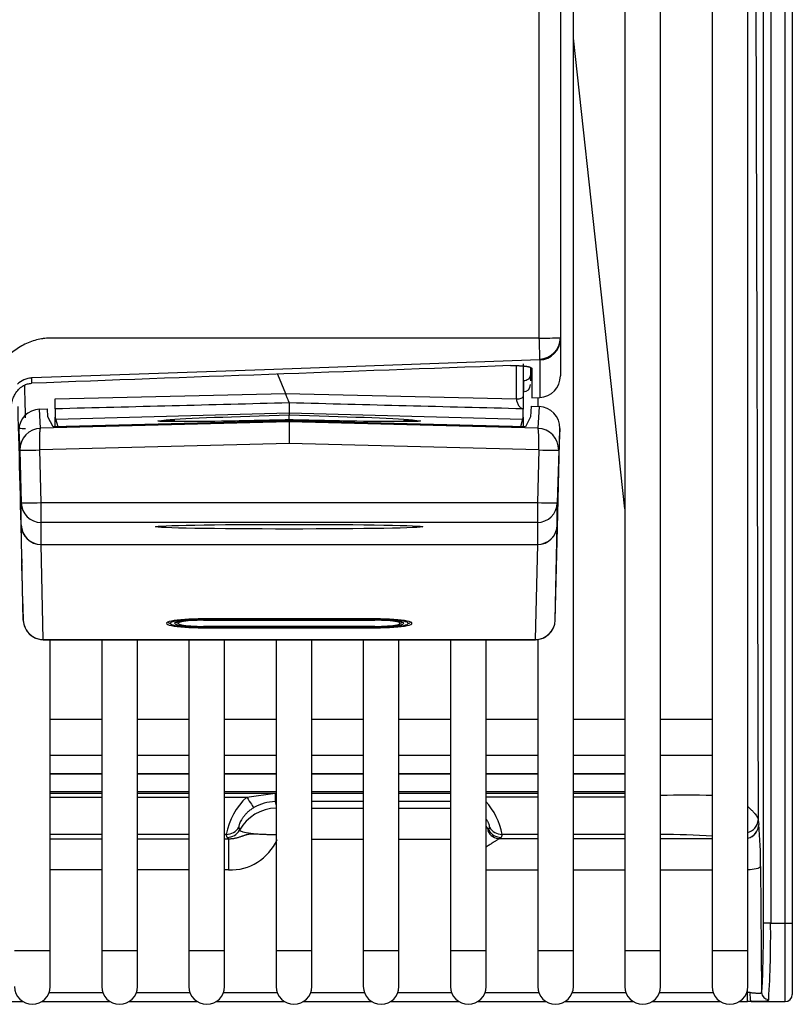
# Model space of a CAD drawing. Header units: millimetres. Extents: x 61 to 344, y 18 to 427.
# Tile 6 of 29: x 161 to 172, y 18 to 31. Entities that reach past the tile are written whole.
import ezdxf

# ---------------------------------------------------------------- set-up
doc = ezdxf.new("R2010")
doc.units = ezdxf.units.MM
doc.layers.add('146338PRO-HÜLLEN', color=7, linetype='Continuous')
doc.layers.add('Standard', color=7, linetype='Continuous')

# ---------------------------------------------------------------- blocks, each defined once
blk = doc.blocks.new('SE1')
at = {"layer": '146338PRO-HÜLLEN', "color": 7, "linetype": 'Continuous'}
for p, q in [((168.634, 39.653), (168.634, 26.91)), ((168.934, 39.653), (168.934, 26.913)), ((169.116, 18.323), (169.116, 39.653)), ((169.838, 39.023), (169.838, 18.323)), ((170.338, 18.323), (170.338, 39.023)), ((171.06, 39.023), (171.06, 18.323)), ((171.56, 18.323), (171.56, 39.023)), ((171.781, 18.71), (171.781, 38.42)), ((171.881, 38.42), (171.881, 18.71)), ((172.084, 18.71), (172.084, 38.42)), ((172.184, 38.42), (172.184, 18.71)), ((171.658, 37.423), (171.707, 20.154)), ((169.838, 24.518), (169.116, 31.111)), ((168.934, 26.913), (168.934, 26.899)), ((168.934, 26.899), (168.934, 26.378)), ((168.645, 26.604), (164.789, 26.466)), ((168.317, 26.056), (168.317, 26.524)), ((168.414, 26.548), (168.414, 26.093)), ((168.514, 26.498), (168.514, 26.391)), ((168.645, 26.604), (168.645, 26.078)), ((162.219, 26.375), (161.524, 26.35)), ((164.789, 26.466), (162.219, 26.375)), ((164.97, 26.404), (165.08, 26.134)), ((168.514, 26.391), (168.514, 26.312)), ((168.534, 26.479), (168.534, 26.074)), ((161.524, 26.35), (161.524, 26.276)), ((168.414, 26.093), (168.414, 25.913)), ((168.417, 26.157), (168.422, 26.157)), ((161.854, 25.917), (161.854, 26.056)), ((165.134, 26.004), (165.134, 26.003)), ((165.134, 26.002), (165.134, 26.003)), ((165.134, 26.001), (165.134, 25.864)), ((165.134, 26.001), (165.134, 26.001)), ((168.524, 25.954), (168.517, 25.804)), ((168.524, 25.954), (168.635, 25.951)), ((168.534, 26.074), (168.645, 26.078)), ((168.616, 26.077), (168.616, 25.951)), ((168.635, 25.951), (168.619, 25.645)), ((168.635, 25.951), (168.635, 25.951)), ((161.636, 25.913), (161.746, 25.916)), ((161.65, 25.645), (161.636, 25.913)), ((161.752, 25.804), (161.746, 25.916)), ((161.824, 25.664), (161.752, 25.804)), ((161.854, 25.917), (161.854, 25.803)), ((161.863, 25.773), (165.134, 25.864)), ((165.134, 25.864), (165.134, 25.828)), ((165.134, 25.864), (168.405, 25.773)), ((168.414, 25.803), (168.414, 25.917)), ((168.517, 25.804), (168.445, 25.664)), ((165.134, 25.736), (161.65, 25.645)), ((165.134, 25.751), (161.824, 25.664)), ((161.863, 25.773), (161.854, 25.803)), ((161.854, 25.665), (161.854, 25.803)), ((161.895, 25.667), (161.863, 25.773)), ((165.134, 25.752), (161.895, 25.667)), ((161.895, 25.667), (161.895, 25.666)), ((165.134, 25.764), (165.134, 25.752)), ((168.373, 25.667), (165.134, 25.752)), ((165.134, 25.736), (165.134, 25.751)), ((168.445, 25.664), (165.134, 25.751)), ((165.134, 25.736), (165.134, 25.433)), ((168.619, 25.645), (165.134, 25.736)), ((168.405, 25.773), (168.373, 25.667)), ((168.373, 25.667), (168.373, 25.666)), ((168.414, 25.803), (168.405, 25.773)), ((168.414, 25.803), (168.414, 25.665)), ((161.344, 25.608), (161.358, 25.336)), ((168.895, 24.25), (168.927, 25.643)), ((168.927, 25.643), (168.911, 25.336)), ((165.134, 25.433), (161.638, 25.342)), ((168.631, 25.342), (165.134, 25.433)), ((161.358, 25.336), (161.377, 24.599)), ((161.638, 25.342), (161.638, 25.341)), ((161.657, 24.604), (161.638, 25.341)), ((168.631, 25.341), (168.611, 24.604)), ((168.631, 25.341), (168.631, 25.342)), ((168.911, 25.336), (168.891, 24.599)), ((161.377, 24.29), (161.377, 24.599)), ((161.657, 24.604), (168.611, 24.604)), ((161.657, 24.326), (161.657, 24.604)), ((168.611, 24.604), (168.611, 24.326)), ((168.891, 24.29), (168.891, 24.599)), ((161.407, 22.955), (161.377, 24.286)), ((161.657, 24.018), (161.657, 24.326)), ((168.611, 24.326), (161.657, 24.326)), ((168.611, 24.326), (168.611, 24.018)), ((168.861, 22.955), (168.891, 24.286)), ((168.861, 22.955), (168.895, 24.25)), ((161.657, 24.018), (168.611, 24.018)), ((161.687, 22.685), (161.657, 24.016)), ((161.657, 24.016), (168.611, 24.016)), ((168.611, 24.016), (168.582, 22.685)), ((161.401, 23.186), (161.402, 23.132)), ((161.402, 23.132), (161.407, 22.955)), ((163.449, 22.934), (163.449, 22.931)), ((166.344, 22.974), (163.924, 22.974)), ((163.924, 22.974), (163.924, 22.974)), ((163.924, 22.974), (166.344, 22.974)), ((163.934, 22.968), (163.934, 22.974)), ((163.934, 22.968), (166.334, 22.968)), ((166.334, 22.961), (163.934, 22.961)), ((163.934, 22.961), (163.934, 22.961)), ((163.934, 22.961), (166.334, 22.961)), ((163.934, 22.955), (163.934, 22.961)), ((163.934, 22.955), (166.334, 22.955)), ((166.334, 22.974), (166.334, 22.968)), ((166.334, 22.961), (166.334, 22.961)), ((166.334, 22.961), (166.334, 22.955)), ((166.344, 22.974), (166.344, 22.974)), ((166.82, 22.931), (166.82, 22.934)), ((163.924, 22.855), (163.924, 22.85)), ((163.924, 22.85), (166.344, 22.85)), ((163.934, 22.862), (163.934, 22.868)), ((166.334, 22.868), (163.934, 22.868)), ((163.934, 22.868), (163.934, 22.868)), ((163.934, 22.868), (166.334, 22.868)), ((163.934, 22.862), (166.334, 22.862)), ((166.334, 22.855), (163.934, 22.855)), ((163.934, 22.855), (163.934, 22.855)), ((163.934, 22.855), (166.334, 22.855)), ((166.334, 22.862), (166.334, 22.868)), ((166.334, 22.868), (166.334, 22.868)), ((166.334, 22.855), (166.334, 22.855)), ((166.344, 22.855), (166.344, 22.85)), ((161.683, 22.682), (168.585, 22.682)), ((161.687, 22.685), (161.687, 22.684)), ((161.687, 22.684), (168.581, 22.684)), ((161.784, 18.323), (161.784, 22.682)), ((162.506, 22.682), (162.506, 18.323)), ((163.006, 18.323), (163.006, 22.682)), ((163.728, 22.682), (163.728, 18.323)), ((164.228, 18.323), (164.228, 22.682)), ((164.95, 22.682), (164.95, 18.323)), ((165.45, 18.323), (165.45, 22.682)), ((166.172, 22.682), (166.172, 18.323)), ((166.672, 18.323), (166.672, 22.682)), ((167.394, 22.682), (167.394, 18.323)), ((167.894, 18.323), (167.894, 22.682)), ((168.581, 22.684), (168.582, 22.685)), ((168.616, 22.689), (168.616, 18.323)), ((162.506, 21.563), (161.784, 21.563)), ((163.728, 21.563), (163.006, 21.563)), ((164.95, 21.563), (164.228, 21.563)), ((166.172, 21.563), (165.45, 21.563)), ((167.394, 21.563), (166.672, 21.563)), ((168.616, 21.563), (167.894, 21.563)), ((169.838, 21.563), (169.116, 21.563)), ((171.06, 21.563), (170.338, 21.563)), ((161.784, 21.063), (162.506, 21.063)), ((163.006, 21.063), (163.728, 21.063)), ((164.228, 21.063), (164.95, 21.063)), ((165.45, 21.063), (166.172, 21.063)), ((166.672, 21.063), (167.394, 21.063)), ((167.894, 21.063), (168.616, 21.063)), ((169.116, 21.063), (169.838, 21.063)), ((170.338, 21.063), (171.06, 21.063)), ((161.784, 20.806), (162.506, 20.806)), ((162.506, 20.796), (161.784, 20.796)), ((163.006, 20.806), (163.728, 20.806)), ((163.728, 20.796), (163.006, 20.796)), ((164.228, 20.806), (164.95, 20.806)), ((164.95, 20.796), (164.228, 20.796)), ((165.45, 20.806), (166.172, 20.806)), ((166.172, 20.796), (165.45, 20.796)), ((166.672, 20.806), (167.394, 20.806)), ((167.394, 20.796), (166.672, 20.796)), ((167.894, 20.806), (168.616, 20.806)), ((168.616, 20.796), (167.894, 20.796)), ((169.116, 20.806), (169.838, 20.806)), ((169.838, 20.796), (169.116, 20.796)), ((161.784, 20.555), (162.506, 20.555)), ((161.784, 20.533), (162.506, 20.533)), ((161.784, 20.477), (162.506, 20.477)), ((163.006, 20.555), (163.728, 20.555)), ((163.006, 20.533), (163.728, 20.533)), ((163.006, 20.477), (163.728, 20.477)), ((164.228, 20.555), (164.95, 20.555)), ((164.228, 20.533), (164.937, 20.533)), ((164.228, 20.477), (164.539, 20.477)), ((164.539, 20.477), (164.937, 20.532)), ((164.937, 20.533), (164.95, 20.533)), ((164.937, 20.532), (164.95, 20.532)), ((165.45, 20.555), (166.172, 20.555)), ((165.45, 20.533), (166.172, 20.533)), ((165.45, 20.532), (166.172, 20.532)), ((166.672, 20.555), (167.394, 20.555)), ((166.672, 20.533), (167.394, 20.533)), ((166.672, 20.532), (167.394, 20.532)), ((167.894, 20.555), (168.616, 20.555)), ((167.894, 20.533), (168.616, 20.533)), ((168.616, 20.477), (167.894, 20.477)), ((169.116, 20.555), (169.838, 20.555)), ((169.116, 20.533), (169.838, 20.533)), ((169.838, 20.477), (169.116, 20.477)), ((164.95, 20.413), (164.937, 20.413)), ((164.937, 20.413), (164.95, 20.365)), ((166.172, 20.413), (165.45, 20.413)), ((165.45, 20.322), (166.172, 20.322)), ((167.394, 20.413), (166.672, 20.413)), ((166.672, 20.322), (167.394, 20.322)), ((171.707, 20.154), (171.714, 20.093)), ((164.427, 20.056), (164.439, 20.014)), ((167.93, 20.014), (167.942, 20.056)), ((162.506, 19.954), (161.784, 19.954)), ((161.784, 19.894), (162.506, 19.894)), ((163.728, 19.954), (163.006, 19.954)), ((163.006, 19.894), (163.728, 19.894)), ((164.252, 19.954), (164.228, 19.954)), ((164.228, 19.894), (164.284, 19.894)), ((164.264, 19.912), (164.252, 19.954)), ((164.284, 19.894), (164.284, 19.456)), ((166.172, 19.882), (165.45, 19.882)), ((167.394, 19.882), (166.672, 19.882)), ((168.085, 19.895), (168.616, 19.895)), ((168.116, 19.954), (168.104, 19.912)), ((168.616, 19.954), (168.116, 19.954)), ((169.838, 19.954), (169.116, 19.954)), ((169.116, 19.895), (169.838, 19.895)), ((170.338, 19.895), (171.06, 19.895)), ((171.738, 19.506), (171.754, 17.738)), ((162.506, 19.456), (161.784, 19.456)), ((163.728, 19.456), (163.006, 19.456)), ((164.284, 19.456), (164.228, 19.456)), ((168.616, 19.454), (167.894, 19.454)), ((169.838, 19.454), (169.116, 19.454)), ((171.06, 19.454), (170.338, 19.454)), ((171.881, 18.71), (171.781, 18.71)), ((171.881, 18.71), (172.084, 18.71)), ((172.084, 18.71), (172.184, 18.71)), ((172.084, 17.61), (172.084, 18.71)), ((172.184, 18.71), (172.184, 17.71)), ((161.784, 18.323), (161.284, 18.323)), ((161.784, 17.823), (161.784, 18.323)), ((163.006, 18.323), (162.506, 18.323)), ((162.506, 18.323), (162.506, 17.823)), ((163.006, 17.823), (163.006, 18.323)), ((164.228, 18.323), (163.728, 18.323)), ((163.728, 18.323), (163.728, 17.823)), ((164.228, 17.823), (164.228, 18.323)), ((165.45, 18.323), (164.95, 18.323)), ((164.95, 18.323), (164.95, 17.823)), ((165.45, 17.823), (165.45, 18.323)), ((166.672, 18.323), (166.172, 18.323)), ((166.172, 18.323), (166.172, 17.823)), ((166.672, 17.823), (166.672, 18.323)), ((167.894, 18.323), (167.394, 18.323)), ((167.394, 18.323), (167.394, 17.823)), ((167.894, 17.823), (167.894, 18.323)), ((169.116, 18.323), (168.616, 18.323)), ((168.616, 18.323), (168.616, 17.823)), ((169.116, 17.823), (169.116, 18.323)), ((170.338, 18.323), (169.838, 18.323)), ((169.838, 18.323), (169.838, 17.823)), ((170.338, 17.823), (170.338, 18.323)), ((171.56, 18.323), (171.06, 18.323)), ((171.06, 18.323), (171.06, 17.823)), ((171.56, 17.823), (171.56, 18.323)), ((161.769, 17.738), (162.521, 17.738)), ((162.991, 17.738), (163.743, 17.738)), ((164.213, 17.738), (164.965, 17.738)), ((165.435, 17.738), (166.187, 17.738)), ((166.657, 17.738), (167.409, 17.738)), ((167.879, 17.738), (168.631, 17.738)), ((169.101, 17.738), (169.853, 17.738)), ((170.323, 17.738), (171.075, 17.738)), ((171.545, 17.738), (171.554, 17.738)), ((171.554, 17.738), (171.554, 17.765)), ((171.554, 17.612), (171.554, 17.738)), ((160.447, 17.612), (161.4, 17.612)), ((161.669, 17.612), (162.622, 17.612)), ((162.891, 17.612), (163.844, 17.612)), ((164.113, 17.612), (165.066, 17.612)), ((165.335, 17.612), (166.288, 17.612)), ((166.557, 17.612), (167.51, 17.612)), ((167.779, 17.612), (168.732, 17.612)), ((169.001, 17.612), (169.954, 17.612)), ((170.223, 17.612), (171.176, 17.612)), ((171.445, 17.612), (171.554, 17.612)), ((171.723, 17.61), (172.084, 17.61))]:
    blk.add_line(p, q, dxfattribs=at)
for centre, radius, start, end in [((168.701, 36.402), 9.492, 269.5952, 271.4062), ((285.297, 30.428), 116.716, 181.72716, 181.87157), ((168.634, 26.916), 0.3, 271.7284, 359.4217), ((168.629, 26.909), 0.306, 273.0141, 0.7035), ((168.637, 26.901), 0.297, 271.4568, 359.5644), ((165.507, 26.308), 3.152, 5.5809, 5.6191), ((165.507, 26.308), 3.152, 5.4688, 5.5809), ((165.507, 26.308), 3.152, 5.3937, 5.4688), ((168.634, 26.378), 0.3, 272, 0), ((161.535, 26.053), 0.297, 92.1537, 135.3302), ((560.592, 35.951), 399.287, 181.39282, 181.45787), ((161.499, 26.845), 0.569, 272.0275, 272.4541), ((168.414, 26.257), 0.1, 270.1225, 0.011), ((139.113, 25.533), 26.023, 0.4583, 0.6491), ((161.412, 26.697), 1.053, 266.1545, 271.3931), ((161.658, 25.344), 0.3, 91.5783, 180.983), ((168.61, 25.344), 0.3, 359.015, 88.4237), ((161.658, 25.344), 0.3, 181.0003, 181.4993), ((168.611, 25.344), 0.3, 358.5007, 358.9997), ((161.686, 22.964), 0.279, 181.7112, 270.2286), ((161.687, 22.963), 0.28, 182.1025, 239.6949), ((168.583, 22.964), 0.279, 269.7714, 358.2888), ((168.581, 22.963), 0.28, 301.6113, 344.2727), ((161.682, 22.958), 0.273, 238.6567, 245.0957), ((161.682, 22.958), 0.273, 269.4753, 271.5346), ((169.972, 22.911), 1.41, 189.2625, 189.348), ((168.587, 22.958), 0.273, 294.9044, 301.3433), ((165.177, 19.787), 0.94, 132.7471, 169.799), ((220.331, 20.473), 55.395, 179.9383, 180.0617), ((170.682, 7.131), 13.372, 88.355, 91.4713), ((164.939, 19.834), 0.579, 90.2635, 121.2507), ((167.187, 19.785), 0.945, 10.3034, 41.9768), ((171.52, 20.166), 0.187, 280.9754, 356.5507), ((171.513, 20.095), 0.201, 283.7841, 359.394), ((171.514, 20.095), 0.2, 283.5869, 359.6242), ((166.536, 19.591), 5.202, 359.0668, 5.5428), ((164.308, 20.171), 0.716, 268.0714, 336.1816), ((170.298, 7.343), 12.611, 86.501, 89.8165), ((157.339, 18.539), 14.542, 356.4612, 0.6761), ((161.534, 17.823), 0.25, 180, 0), ((162.756, 17.823), 0.25, 180, 0), ((163.978, 17.823), 0.25, 180, 0), ((165.2, 17.823), 0.25, 180, 0), ((166.422, 17.823), 0.25, 180, 0), ((167.644, 17.823), 0.25, 180, 0), ((168.866, 17.823), 0.25, 180, 0), ((170.088, 17.823), 0.25, 180, 0), ((171.31, 17.823), 0.25, 180, 0), ((172.084, 17.71), 0.1, 270, 0), ((171.74, 20.396), 2.785, 267.2503, 269.6893)]:
    blk.add_arc(centre, radius, start, end, dxfattribs=at)
for centre, major_axis, ratio, start_param, end_param in [((193.452, 26.959), (-75.6, -2.6), 0.006057, -1.230923, -1.134993), ((168.314, 26.093), (0.1, 0), 0.368871, 4.738569, 6.283185), ((161.307, 26.969), (0.303, -11.588), 0.000457, -1.482833, -1.289409), ((168.627, 25.651), (-0.011, -0.3), 0.998933, 1.582011, 3.152664), ((161.643, 25.615), (-0.3, -0.008), 0.991709, 4.712766, 6.259742), ((165.119, 25.795), (1.825, 0.048), 0.017451, 1.561733, 2.782161), ((165.15, 25.795), (1.825, -0.048), 0.017451, 0.359432, 1.57986), ((163.426, 25.162), (-0.044, 0.598), 0.936025, 6.015536, 6.233592), ((166.843, 25.162), (-0.044, -0.598), 0.936025, 3.191186, 3.413554), ((161.638, 25.344), (-0.28, -0.005), 0.008725, 0.000609, 1.570644), ((161.638, 25.344), (-0.28, -0.007), 0.008724, 0.000457, 1.570567), ((168.631, 25.344), (0.28, -0.005), 0.008725, 4.712541, 6.282577), ((168.631, 25.344), (0.28, -0.007), 0.008724, 4.712618, 6.282728), ((161.657, 24.606), (-0.28, -0.007), 0.008724, 0.000457, 1.570568), ((161.657, 24.606), (-0.28, 0), 0.999848, 0.02618, 1.570796), ((168.611, 24.606), (0.28, -0.007), 0.008724, 4.712617, 6.282728), ((168.611, 24.606), (0.28, 0), 0.999848, 4.712389, 6.257005), ((161.392, 23.73), (-0.015, 0.56), 0.000457, 0.017441, 0.122161), ((161.657, 24.298), (-0.28, 0), 0.999848, 0.02618, 1.570796), ((161.657, 24.293), (-0.28, -0.006), 0.992542, 0.003748, 1.548508), ((168.611, 24.298), (0.28, 0), 0.999848, 4.712389, 6.257005), ((168.611, 24.293), (0.28, -0.006), 0.992542, 4.734678, 6.279438), ((168.877, 23.73), (0.015, 0.56), 0.000457, -0.122161, -0.017441), ((161.672, 23.738), (-0.015, 0.28), 0.000912, 0.017406, 0.122125), ((168.597, 23.738), (0.015, 0.28), 0.000912, -0.122125, -0.017406), ((161.402, 23.112), (-0.06, 2.3), 0.000457, -1.538544, -1.289409), ((163.924, 22.912), (0.51, 0), 0.121869, 1.570796, 4.712389), ((163.924, 22.933), (0.49, 0), 0.121869, 3.19759, 3.520237), ((163.934, 22.931), (0.486, 0), 0.121869, 3.078402, 3.143736), ((163.934, 22.912), (0.466, 0), 0.121869, 1.570796, 4.712389), ((163.934, 22.912), (0.406, 0), 0.121869, 1.570796, 4.712389), ((163.934, 22.932), (0.386, 0), 0.121869, 3.232778, 3.543107), ((163.934, 22.912), (0.355, 0), 0.121869, 1.570796, 4.712389), ((166.334, 22.912), (-0.466, 0), 0.121869, 1.570796, 4.712389), ((166.334, 22.912), (-0.406, 0), 0.121869, 1.570796, 4.712389), ((166.334, 22.912), (-0.355, 0), 0.121869, 1.570796, 4.712389), ((166.344, 22.912), (-0.51, 0), 0.121869, 1.570796, 4.712389), ((166.334, 22.932), (-0.386, 0), 0.121869, -3.543107, -3.232777), ((166.344, 22.933), (-0.49, 0), 0.121869, -3.517734, -3.19759), ((166.334, 22.931), (-0.486, 0), 0.121869, 3.139449, 3.202055), ((161.687, 22.962), (0.149, 0.237), 0.974206, 3.170967, 3.71265), ((168.581, 22.962), (-0.148, 0.237), 0.974219, 2.57091, 3.13352), ((164.539, 20.501), (0.102, -0.172), 0.061263, 4.81585, 6.159942), ((164.962, 19.727), (-0.577, -0.163), 0.991957, 4.459143, 5.500955), ((164.252, 20.152), (0.192, 0.054), 0.991957, 4.438938, 5.500955), ((164.264, 20.11), (0.192, 0.054), 0.991957, 4.438938, 5.500955), ((164.962, 20.017), (-0.524, 0), 0.121869, 0.034445, 1.547674), ((167.406, 19.727), (-0.577, 0.163), 0.991957, 3.923823, 4.03482), ((167.406, 20.017), (0.524, 0), 0.121869, -0.239558, -0.034445), ((168.104, 20.11), (-0.192, 0.054), 0.991957, 0.782231, 1.844247), ((168.116, 20.152), (-0.192, 0.054), 0.991957, 0.782231, 1.844247), ((164.962, 19.915), (-0.699, 0), 0.121869, 0.034445, 0.241546), ((168.085, 20.093), (0.089, -0.179), 0.964202, 4.743634, 5.805651), ((167.406, 19.915), (0.699, 0), 0.121869, -0.239558, -0.034445), ((171.746, 18.71), (0, -1), 0.034921, 0.23715, 1.570796), ((171.555, 17.696), (0.2, -0.001), 0.211907, 1.384297, 1.576376), ((171.611, 17.712), (0.0011, 0.1), 0.199948, 1.317768, 2.962383), ((171.854, 17.738), (0.099, -0.0143), 0.971452, 3.289237, 4.851835), ((171.555, 17.596), (-0.3, 0), 0.055027, 4.523255, 4.715334), ((171.611, 17.712), (0.0011, 0.1), 0.199948, 2.962383, 3.195033)]:
    blk.add_ellipse(centre, major_axis=major_axis, ratio=ratio, start_param=start_param, end_param=end_param, dxfattribs=at)
blk.add_ellipse((165.134, 24.266), major_axis=(-1.873, 0), ratio=0.017452, dxfattribs=at)
for points, degree, knots in [([(168.634, 26.91), (168.248, 26.91), (167.476, 26.91), (166.318, 26.91), (165.352, 26.91), (164.678, 26.91), (164.29, 26.91), (164.008, 26.91), (163.688, 26.91), (163.378, 26.91), (163.064, 26.91), (162.807, 26.91), (162.592, 26.91), (162.426, 26.91), (162.289, 26.91), (162.179, 26.91), (162.11, 26.91), (162.055, 26.91), (162.021, 26.91), (161.996, 26.91), (161.984, 26.91), (161.962, 26.91), (161.929, 26.91), (161.886, 26.91), (161.843, 26.91), (161.816, 26.91), (161.802, 26.91), (161.801, 26.91), (161.793, 26.91), (161.775, 26.91), (161.749, 26.908), (161.71, 26.905), (161.648, 26.896), (161.539, 26.872), (161.379, 26.805), (161.22, 26.691), (161.084, 26.538), (160.989, 26.358), (160.951, 26.22), (160.939, 26.127), (160.936, 26.09), (160.935, 26.066), (160.934, 26.048), (160.934, 26.047), (160.934, 26.025), (160.934, 25.989), (160.934, 25.952), (160.934, 25.937), (160.934, 25.909), (160.934, 25.877), (160.934, 25.799), (160.934, 25.682), (160.934, 25.525), (160.934, 25.396), (160.934, 25.29), (160.934, 25.15), (160.934, 24.835), (160.934, 24.55), (160.934, 24.359)], 3, [0, 0, 0, 0, 0.125, 0.25, 0.375, 0.4375, 0.46875, 0.5, 0.53125, 0.5625, 0.59375, 0.625, 0.640625, 0.65625, 0.671875, 0.679688, 0.6875, 0.691406, 0.695313, 0.697266, 0.698242, 0.699219, 0.701172, 0.703125, 0.707031, 0.710938, 0.712891, 0.714844, 0.71582, 0.716797, 0.71875, 0.722656, 0.726563, 0.734375, 0.75, 0.765625, 0.78125, 0.796875, 0.8125, 0.816406, 0.820313, 0.822266, 0.823242, 0.824219, 0.828125, 0.830078, 0.832031, 0.833984, 0.835938, 0.839844, 0.84375, 0.859375, 0.875, 0.890625, 0.898437, 0.90625, 0.9375, 1, 1, 1, 1]), ([(168.234, 26.524), (168.295, 26.526), (168.352, 26.523), (168.408, 26.521), (168.45, 26.515), (168.534, 26.502), (168.534, 26.479)], 2, [0, 0, 0, 0.25, 0.25, 0.5, 0.5, 1, 1, 1]), ([(168.514, 26.391), (168.514, 26.37), (168.504, 26.349), (168.467, 26.319), (168.442, 26.31), (168.416, 26.31)], 3, [0, 0, 0, 0, 0.5, 0.5, 1, 1, 1, 1]), ([(161.234, 25.891), (161.234, 25.891), (161.234, 25.892), (161.234, 25.895), (161.234, 25.899), (161.234, 25.906), (161.235, 25.914), (161.235, 25.926), (161.236, 25.942), (161.239, 25.967), (161.246, 26.005), (161.259, 26.053), (161.285, 26.114), (161.323, 26.173), (161.37, 26.218), (161.409, 26.244), (161.436, 26.257), (161.463, 26.267), (161.491, 26.274), (161.51, 26.275), (161.52, 26.276)], 3, [0, 0, 0, 0, 0.009725, 0.020128, 0.031394, 0.042388, 0.062984, 0.083641, 0.125557, 0.180871, 0.250498, 0.384668, 0.499065, 0.656158, 0.785585, 0.833932, 0.878946, 0.921171, 0.961266, 1, 1, 1, 1]), ([(165.134, 26.003), (165.133, 26.005), (165.132, 26.008), (165.129, 26.015), (165.125, 26.025), (165.12, 26.038), (165.111, 26.06), (165.099, 26.09), (165.088, 26.117), (165.082, 26.13), (165.08, 26.134)], 3, [0, 0, 0, 0, 0.079497, 0.168311, 0.266375, 0.373087, 0.487264, 0.751564, 0.918134, 1, 1, 1, 1]), ([(168.317, 26.056), (168.317, 26.041), (168.321, 26.025), (168.332, 25.993), (168.34, 25.978), (168.358, 25.95), (168.368, 25.939), (168.39, 25.922), (168.402, 25.918), (168.414, 25.917)], 3, [0, 0, 0, 0, 0.25, 0.25, 0.5, 0.5, 0.75, 0.75, 1, 1, 1, 1]), ([(168.631, 25.342), (168.631, 25.35), (168.631, 25.366), (168.632, 25.391), (168.632, 25.416), (168.632, 25.441), (168.632, 25.465), (168.632, 25.489), (168.632, 25.512), (168.631, 25.533), (168.63, 25.554), (168.629, 25.574), (168.628, 25.594), (168.626, 25.613), (168.624, 25.629), (168.622, 25.641), (168.62, 25.643), (168.619, 25.645)], 3, [0, 0, 0, 0, 0.052769, 0.106225, 0.160368, 0.215202, 0.270726, 0.326943, 0.383854, 0.44146, 0.499764, 0.560926, 0.630977, 0.709913, 0.797731, 0.894428, 1, 1, 1, 1]), ([(164.639, 20.329), (164.631, 20.325), (164.616, 20.315), (164.594, 20.3), (164.574, 20.284), (164.555, 20.268), (164.538, 20.252), (164.523, 20.236), (164.508, 20.219), (164.496, 20.204), (164.484, 20.188), (164.474, 20.173), (164.461, 20.152), (164.447, 20.127), (164.436, 20.101), (164.429, 20.081), (164.426, 20.065), (164.427, 20.059), (164.427, 20.056)], 3, [0, 0, 0, 0, 0.050475, 0.099343, 0.146773, 0.19295, 0.238072, 0.282355, 0.326024, 0.369315, 0.412472, 0.455738, 0.499356, 0.595293, 0.691259, 0.789399, 0.891721, 1, 1, 1, 1]), ([(171.564, 20.342), (171.564, 20.341), (171.579, 20.328), (171.605, 20.304), (171.637, 20.271), (171.663, 20.241), (171.682, 20.215), (171.695, 20.192), (171.704, 20.171), (171.706, 20.16), (171.707, 20.154)], 3, [0.3810895, 0.3810895, 0.3810895, 0.3810895, 0.3864858, 0.4902633, 0.5883107, 0.6813656, 0.7692247, 0.8516953, 0.9286392, 0.9999548, 0.9999548, 0.9999548, 0.9999548]), ([(167.942, 20.056), (167.942, 20.058), (167.942, 20.061), (167.942, 20.067), (167.94, 20.076), (167.938, 20.086), (167.934, 20.097), (167.929, 20.11), (167.922, 20.125), (167.914, 20.141), (167.905, 20.157), (167.898, 20.167), (167.895, 20.172)], 3, [0, 0, 0, 0, 0.0609658, 0.1198959, 0.1770647, 0.2327726, 0.2873439, 0.3411238, 0.3944725, 0.4477591, 0.501354, 0.5418384, 0.5418384, 0.5418384, 0.5418384]), ([(164.284, 19.894), (164.292, 19.894), (164.308, 19.893), (164.332, 19.895), (164.355, 19.897), (164.377, 19.901), (164.398, 19.906), (164.418, 19.912), (164.437, 19.918), (164.455, 19.924), (164.472, 19.93), (164.489, 19.936), (164.505, 19.942), (164.521, 19.947), (164.537, 19.952), (164.553, 19.956), (164.568, 19.959), (164.584, 19.962), (164.598, 19.964), (164.611, 19.964), (164.625, 19.963), (164.644, 19.963), (164.669, 19.961), (164.7, 19.96), (164.738, 19.958), (164.783, 19.956), (164.836, 19.954), (164.897, 19.953), (164.94, 19.953), (164.962, 19.953)], 3, [0, 0, 0, 0, 0.035811, 0.07056, 0.104276, 0.136999, 0.168775, 0.199655, 0.229697, 0.258966, 0.28753, 0.315463, 0.342843, 0.369752, 0.396274, 0.422496, 0.448507, 0.474396, 0.500253, 0.514999, 0.53757, 0.567978, 0.606219, 0.652289, 0.706184, 0.767901, 0.837441, 0.914805, 1, 1, 1, 1]), ([(168.085, 19.895), (168.082, 19.893), (168.075, 19.891), (168.064, 19.885), (168.051, 19.878), (168.038, 19.87), (168.023, 19.861), (168.007, 19.851), (167.983, 19.835), (167.949, 19.812), (167.917, 19.791), (167.899, 19.78), (167.899, 19.78)], 3, [0, 0, 0, 0, 0.0706587, 0.1413506, 0.2121819, 0.2832585, 0.354685, 0.4265645, 0.4989982, 0.666675, 0.8332685, 0.8399131, 0.8399131, 0.8399131, 0.8399131]), ([(171.738, 19.506), (171.736, 19.493), (171.714, 19.48), (171.645, 19.462), (171.604, 19.457), (171.561, 19.455)], 3, [0, 0, 0, 0, 0.5, 0.5, 0.9254098, 0.9254098, 0.9254098, 0.9254098]), ([(171.592, 17.737), (171.597, 17.737), (171.608, 17.736), (171.625, 17.735), (171.644, 17.733), (171.665, 17.731), (171.686, 17.73), (171.709, 17.728), (171.729, 17.728), (171.744, 17.73), (171.752, 17.733), (171.754, 17.737), (171.754, 17.738)], 3, [0, 0, 0, 0, 0.054419, 0.120416, 0.19805, 0.287356, 0.388354, 0.501055, 0.652047, 0.785367, 0.901235, 1, 1, 1, 1]), ([(171.725, 17.61), (171.724, 17.61), (171.713, 17.61), (171.689, 17.611), (171.651, 17.611), (171.625, 17.612), (171.611, 17.612)], 3, [0.7031111, 0.7031111, 0.7031111, 0.7031111, 0.7092294, 0.8064507, 0.9026373, 1, 1, 1, 1]), ([(171.854, 17.641), (171.854, 17.639), (171.853, 17.635), (171.849, 17.63), (171.843, 17.625), (171.835, 17.621), (171.825, 17.618), (171.814, 17.615), (171.8, 17.613), (171.781, 17.612), (171.757, 17.611), (171.736, 17.61), (171.725, 17.61)], 3, [0, 0, 0, 0, 0.0638117, 0.1266311, 0.1888187, 0.2507461, 0.3127893, 0.3753225, 0.4387111, 0.503306, 0.6088308, 0.7031111, 0.7031111, 0.7031111, 0.7031111])]:
    blk.add_open_spline(points, degree=degree, knots=knots, dxfattribs=at)
for points in [[(168.416, 26.31), (168.416, 26.223), (168.416, 26.17), (168.416, 26.159)], [(161.854, 26.056), (162.93, 26.082), (164.005, 26.108), (165.08, 26.134)], [(165.08, 26.134), (166.159, 26.108), (167.238, 26.082), (168.317, 26.056)], [(165.134, 26.001), (164.041, 25.973), (162.948, 25.945), (161.854, 25.917)], [(168.414, 25.917), (167.321, 25.945), (166.228, 25.973), (165.134, 26.001)], [(165.134, 25.764), (164.837, 25.756), (164.25, 25.743), (163.564, 25.736), (163.237, 25.742), (163.306, 25.754), (163.41, 25.762)], [(166.859, 25.762), (166.963, 25.754), (167.031, 25.742), (166.706, 25.736), (166.019, 25.743), (165.431, 25.756), (165.134, 25.764)]]:
    blk.add_open_spline(points, degree=3, dxfattribs=at)
blk.add_rational_spline([(161.638, 25.342), (161.637, 25.38), (161.636, 25.458), (161.638, 25.558), (161.642, 25.627), (161.647, 25.644), (161.65, 25.645)], [0.999999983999, 0.999999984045, 0.999999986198, 0.999999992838, 0.999999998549, 1, 1], degree=3, knots=[0, 0, 0, 0, 0.2455, 0.497, 0.7485, 1, 1, 1, 1], dxfattribs=at)

msp = doc.modelspace()

# ---------------------------------------------------------------- block references
at = {"layer": 'Standard'}
msp.add_blockref('SE1', (0, 0), dxfattribs=at)

doc.saveas('drawing.dxf')
